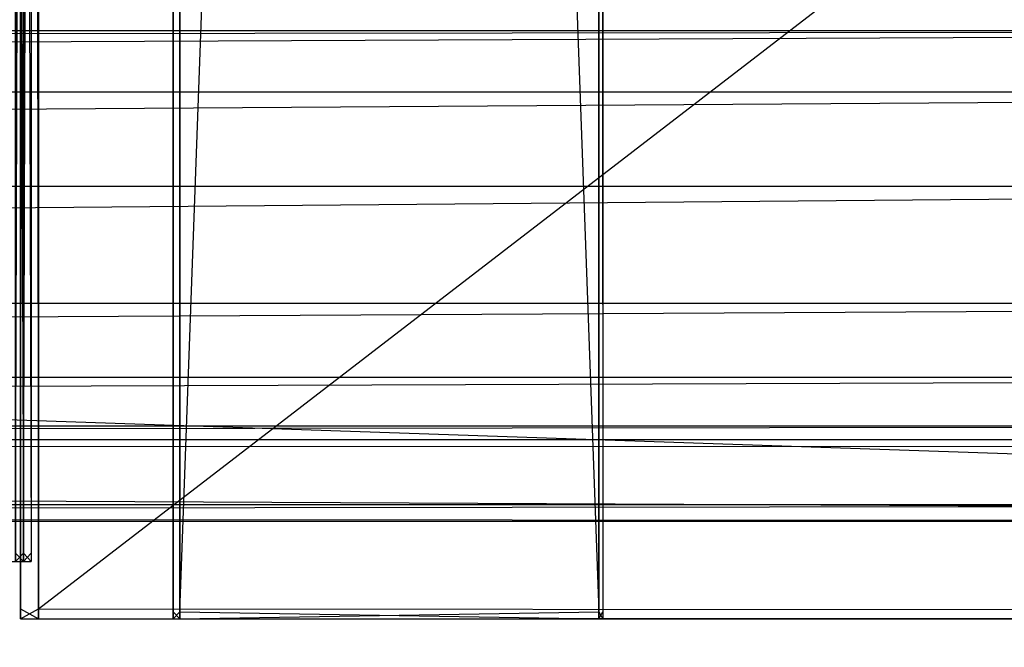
# Model space of a CAD drawing. Extents: x 0 to 1.6, y -0.5 to 0.
# Tile 77 of 192: x 0.4117 to 0.4468, y -0.4787 to -0.4563. Entities that reach past the tile are written whole.
import ezdxf

# ---------------------------------------------------------------- set-up
doc = ezdxf.new("R2010")
doc.units = 0
for name, color, linetype in [('L16_KORPUS1_0___REPLACEMTFOREMP', 7, 'CONTINUOUS'), ('L34_REGALELEMENT_0___REPLACEMTF', 7, 'CONTINUOUS'), ('L3_KORPUS2_5___REPLACEMTFOREMPT', 7, 'CONTINUOUS'), ('L65_ABDECKPL_0___REPLACEMTFOREM', 7, 'CONTINUOUS'), ('L7_KORPUS2_3___REPLACEMTFOREMPT', 7, 'CONTINUOUS'), ('L8_KORPUS2_2___REPLACEMTFOREMPT', 7, 'CONTINUOUS')]:
    doc.layers.add(name, color=color, linetype=linetype)

msp = doc.modelspace()

# ---------------------------------------------------------------- linework, layer by layer
at = {"layer": 'L16_KORPUS1_0___REPLACEMTFOREMP', "color": 8}
for points, invisible_edges in [([(0.002909, -0.497406), (0.002912, -0.000594), (0.5, -0.497406), (0.002909, -0.497406)], 15), ([(0.002912, -0.000596, 0.00769), (0.002909, -0.497404, 0.00769), (0.5, -0.497404, 0.00769), (0.002912, -0.000596, 0.00769)], 15), ([(0.5, -0.497406), (0.002912, -0.000594), (0.5, -0.000594), (0.5, -0.497406)], 10), ([(0.002912, -0.000596, 0.00769), (0.5, -0.497404, 0.00769), (0.5, -0.000596, 0.00769), (0.002912, -0.000596, 0.00769)], 10)]:
    msp.add_3dface(points, dxfattribs=dict(at, invisible_edges=invisible_edges))
at = {"layer": 'L34_REGALELEMENT_0___REPLACEMTF', "color": 40}
for points, invisible_edges in [([(0.411843, -0.475308, 0.347706), (0.411565, -0.387399, 0.347706), (0.411565, -0.475308, 0.347706), (0.411843, -0.475308, 0.347706)], 13), ([(0.411565, -0.387399, 0.347706), (0.411843, -0.475308, 0.347706), (0.411843, -0.387399, 0.347706), (0.411565, -0.387399, 0.347706)], 14), ([(0.411843, -0.387399, 0.007706), (0.411565, -0.475308, 0.007706), (0.411565, -0.387399, 0.007706), (0.411843, -0.387399, 0.007706)], 13), ([(0.411565, -0.475308, 0.007706), (0.411843, -0.387399, 0.007706), (0.411843, -0.475308, 0.007706), (0.411565, -0.475308, 0.007706)], 14), ([(0.412118, -0.475308, 0.347706), (0.411843, -0.387399, 0.347706), (0.411843, -0.475308, 0.347706), (0.412118, -0.475308, 0.347706)], 13), ([(0.411843, -0.387399, 0.347706), (0.412118, -0.475308, 0.347706), (0.412118, -0.387399, 0.347706), (0.411843, -0.387399, 0.347706)], 14), ([(0.412118, -0.387399, 0.007706), (0.411843, -0.475308, 0.007706), (0.411843, -0.387399, 0.007706), (0.412118, -0.387399, 0.007706)], 13), ([(0.411843, -0.475308, 0.007706), (0.412118, -0.387399, 0.007706), (0.412118, -0.475308, 0.007706), (0.411843, -0.475308, 0.007706)], 14), ([(0.412118, -0.475308, 0.007706), (0.412118, -0.387399, 0.008062), (0.412118, -0.475308, 0.008062), (0.412118, -0.475308, 0.007706)], 13), ([(0.412118, -0.387399, 0.008062), (0.412118, -0.475308, 0.007706), (0.412118, -0.387399, 0.007706), (0.412118, -0.387399, 0.008062)], 14), ([(0.412118, -0.475308, 0.008062), (0.412118, -0.387399, 0.34747), (0.412118, -0.475308, 0.34747), (0.412118, -0.475308, 0.008062)], 13), ([(0.412118, -0.387399, 0.34747), (0.412118, -0.475308, 0.008062), (0.412118, -0.387399, 0.008062), (0.412118, -0.387399, 0.34747)], 14), ([(0.412118, -0.475308, 0.34747), (0.412118, -0.387399, 0.347706), (0.412118, -0.475308, 0.347706), (0.412118, -0.475308, 0.34747)], 13), ([(0.412118, -0.387399, 0.347706), (0.412118, -0.475308, 0.34747), (0.412118, -0.387399, 0.34747), (0.412118, -0.387399, 0.347706)], 14), ([(0.411843, -0.475308, 0.007706), (0.411565, -0.475608, 0.007706), (0.411565, -0.475308, 0.007706), (0.411843, -0.475308, 0.007706)], 13), ([(0.411565, -0.475608, 0.007706), (0.411843, -0.475308, 0.007706), (0.411843, -0.475608, 0.007706), (0.411565, -0.475608, 0.007706)], 14), ([(0.411843, -0.475608, 0.347706), (0.411565, -0.475308, 0.347706), (0.411565, -0.475608, 0.347706), (0.411843, -0.475608, 0.347706)], 13), ([(0.411565, -0.475308, 0.347706), (0.411843, -0.475608, 0.347706), (0.411843, -0.475308, 0.347706), (0.411565, -0.475308, 0.347706)], 14), ([(0.412118, -0.475308, 0.007706), (0.411843, -0.475608, 0.007706), (0.411843, -0.475308, 0.007706), (0.412118, -0.475308, 0.007706)], 13), ([(0.411843, -0.475608, 0.007706), (0.412118, -0.475308, 0.007706), (0.412118, -0.475608, 0.007706), (0.411843, -0.475608, 0.007706)], 14), ([(0.412118, -0.475608, 0.347706), (0.411843, -0.475308, 0.347706), (0.411843, -0.475608, 0.347706), (0.412118, -0.475608, 0.347706)], 13), ([(0.411843, -0.475308, 0.347706), (0.412118, -0.475608, 0.347706), (0.412118, -0.475308, 0.347706), (0.411843, -0.475308, 0.347706)], 14), ([(0.412118, -0.475608, 0.007706), (0.412118, -0.475308, 0.008062), (0.412118, -0.475608, 0.008062), (0.412118, -0.475608, 0.007706)], 13), ([(0.412118, -0.475308, 0.008062), (0.412118, -0.475608, 0.007706), (0.412118, -0.475308, 0.007706), (0.412118, -0.475308, 0.008062)], 14), ([(0.412118, -0.475608, 0.008062), (0.412118, -0.475308, 0.34747), (0.412118, -0.475608, 0.34747), (0.412118, -0.475608, 0.008062)], 13), ([(0.412118, -0.475308, 0.34747), (0.412118, -0.475608, 0.008062), (0.412118, -0.475308, 0.008062), (0.412118, -0.475308, 0.34747)], 14), ([(0.412118, -0.475608, 0.34747), (0.412118, -0.475308, 0.347706), (0.412118, -0.475608, 0.347706), (0.412118, -0.475608, 0.34747)], 13), ([(0.412118, -0.475308, 0.347706), (0.412118, -0.475608, 0.34747), (0.412118, -0.475308, 0.34747), (0.412118, -0.475308, 0.347706)], 14), ([(0.411977, -0.475608, 0.347565), (0.408584, -0.475608, 0.344454), (0.408854, -0.475608, 0.344454), (0.411977, -0.475608, 0.347565)], 13), ([(0.408584, -0.475608, 0.344454), (0.411977, -0.475608, 0.347565), (0.411703, -0.475608, 0.347565), (0.408584, -0.475608, 0.344454)], 14), ([(0.408854, -0.475608, 0.011089), (0.411703, -0.475608, 0.007852), (0.411977, -0.475608, 0.007852), (0.408854, -0.475608, 0.011089)], 13), ([(0.411977, -0.475608, 0.34733), (0.408854, -0.475608, 0.344454), (0.408854, -0.475608, 0.344223), (0.411977, -0.475608, 0.34733)], 13), ([(0.408854, -0.475608, 0.344454), (0.411977, -0.475608, 0.34733), (0.411977, -0.475608, 0.347565), (0.408854, -0.475608, 0.344454)], 14), ([(0.411977, -0.475608, 0.34733), (0.408854, -0.475608, 0.011438), (0.411977, -0.475608, 0.008208), (0.411977, -0.475608, 0.34733)], 13), ([(0.408854, -0.475608, 0.011438), (0.411977, -0.475608, 0.34733), (0.408854, -0.475608, 0.344223), (0.408854, -0.475608, 0.011438)], 14), ([(0.411977, -0.475608, 0.008208), (0.408854, -0.475608, 0.011089), (0.411977, -0.475608, 0.007852), (0.411977, -0.475608, 0.008208)], 13), ([(0.408854, -0.475608, 0.011089), (0.411977, -0.475608, 0.008208), (0.408854, -0.475608, 0.011438), (0.408854, -0.475608, 0.011089)], 14), ([(0.411843, -0.475608, 0.347706), (0.411424, -0.475608, 0.347565), (0.411703, -0.475608, 0.347565), (0.411843, -0.475608, 0.347706)], 13), ([(0.411424, -0.475608, 0.347565), (0.411843, -0.475608, 0.347706), (0.411565, -0.475608, 0.347706), (0.411424, -0.475608, 0.347565)], 14), ([(0.411703, -0.475608, 0.007852), (0.411565, -0.475608, 0.007706), (0.411843, -0.475608, 0.007706), (0.411703, -0.475608, 0.007852)], 13), ([(0.412118, -0.475608, 0.347706), (0.411703, -0.475608, 0.347565), (0.411977, -0.475608, 0.347565), (0.412118, -0.475608, 0.347706)], 13), ([(0.411703, -0.475608, 0.347565), (0.412118, -0.475608, 0.347706), (0.411843, -0.475608, 0.347706), (0.411703, -0.475608, 0.347565)], 14), ([(0.411843, -0.475608, 0.007706), (0.411977, -0.475608, 0.007852), (0.411703, -0.475608, 0.007852), (0.411843, -0.475608, 0.007706)], 14), ([(0.411977, -0.475608, 0.007852), (0.411843, -0.475608, 0.007706), (0.412118, -0.475608, 0.007706), (0.411977, -0.475608, 0.007852)], 13), ([(0.412118, -0.475608, 0.008062), (0.411977, -0.475608, 0.007852), (0.412118, -0.475608, 0.007706), (0.412118, -0.475608, 0.008062)], 13), ([(0.411977, -0.475608, 0.007852), (0.412118, -0.475608, 0.008062), (0.411977, -0.475608, 0.008208), (0.411977, -0.475608, 0.007852)], 14), ([(0.412118, -0.475608, 0.34747), (0.411977, -0.475608, 0.008208), (0.412118, -0.475608, 0.008062), (0.412118, -0.475608, 0.34747)], 13), ([(0.411977, -0.475608, 0.008208), (0.412118, -0.475608, 0.34747), (0.411977, -0.475608, 0.34733), (0.411977, -0.475608, 0.008208)], 14), ([(0.412118, -0.475608, 0.34747), (0.411977, -0.475608, 0.347565), (0.411977, -0.475608, 0.34733), (0.412118, -0.475608, 0.34747)], 13), ([(0.411977, -0.475608, 0.347565), (0.412118, -0.475608, 0.34747), (0.412118, -0.475608, 0.347706), (0.411977, -0.475608, 0.347565)], 14)]:
    msp.add_3dface(points, dxfattribs=dict(at, invisible_edges=invisible_edges))
at = {"layer": 'L3_KORPUS2_5___REPLACEMTFOREMPT', "color": 250}
for points, invisible_edges in [([(0.411741, -0.068445, 0.024322), (0.411741, -0.477287, 0.023923), (0.411741, -0.477287, 0.024322), (0.411741, -0.068445, 0.024322)], 13), ([(0.411741, -0.477287, 0.023923), (0.411741, -0.068445, 0.024322), (0.411741, -0.068445, 0.023923), (0.411741, -0.477287, 0.023923)], 14), ([(0.411741, -0.477287, 0.023923), (0.411741, -0.068445, 0.00749), (0.411741, -0.477287, 0.00749), (0.411741, -0.477287, 0.023923)], 13), ([(0.411741, -0.068445, 0.00749), (0.411741, -0.477287, 0.023923), (0.411741, -0.068445, 0.023923), (0.411741, -0.068445, 0.00749)], 14), ([(0.411741, -0.068445, 0.00749), (0.411741, -0.477287, 0.006866), (0.411741, -0.477287, 0.00749), (0.411741, -0.068445, 0.00749)], 13), ([(0.411741, -0.477287, 0.006866), (0.411741, -0.068445, 0.00749), (0.411741, -0.068445, 0.006866), (0.411741, -0.477287, 0.006866)], 14), ([(0.412383, -0.477287, 0.024322), (0.411741, -0.068445, 0.024322), (0.411741, -0.477287, 0.024322), (0.412383, -0.477287, 0.024322)], 13), ([(0.411741, -0.068445, 0.024322), (0.412383, -0.477287, 0.024322), (0.412383, -0.068445, 0.024322), (0.411741, -0.068445, 0.024322)], 14), ([(0.412383, -0.068445, 0.006866), (0.411741, -0.477287, 0.006866), (0.411741, -0.068445, 0.006866), (0.412383, -0.068445, 0.006866)], 13), ([(0.411741, -0.477287, 0.006866), (0.412383, -0.068445, 0.006866), (0.412383, -0.477287, 0.006866), (0.411741, -0.477287, 0.006866)], 14), ([(0.943741, -0.068445, 0.006866), (0.412383, -0.477287, 0.006866), (0.412383, -0.068445, 0.006866), (0.943741, -0.068445, 0.006866)], 13), ([(0.412383, -0.477287, 0.006866), (0.943741, -0.068445, 0.006866), (0.943741, -0.477287, 0.006866), (0.412383, -0.477287, 0.006866)], 14), ([(0.943741, -0.477287, 0.024322), (0.412383, -0.068445, 0.024322), (0.412383, -0.477287, 0.024322), (0.943741, -0.477287, 0.024322)], 13), ([(0.412383, -0.068445, 0.024322), (0.943741, -0.477287, 0.024322), (0.943741, -0.068445, 0.024322), (0.412383, -0.068445, 0.024322)], 14), ([(0.411741, -0.477287, 0.024322), (0.411741, -0.477649, 0.023923), (0.411741, -0.477649, 0.024322), (0.411741, -0.477287, 0.024322)], 13), ([(0.411741, -0.477649, 0.023923), (0.411741, -0.477287, 0.024322), (0.411741, -0.477287, 0.023923), (0.411741, -0.477649, 0.023923)], 14), ([(0.411741, -0.477649, 0.023923), (0.411741, -0.477287, 0.00749), (0.411741, -0.477649, 0.00749), (0.411741, -0.477649, 0.023923)], 13), ([(0.411741, -0.477287, 0.00749), (0.411741, -0.477649, 0.023923), (0.411741, -0.477287, 0.023923), (0.411741, -0.477287, 0.00749)], 14), ([(0.412383, -0.477287, 0.006866), (0.411741, -0.477649, 0.006866), (0.411741, -0.477287, 0.006866), (0.412383, -0.477287, 0.006866)], 13), ([(0.411741, -0.477649, 0.006866), (0.412383, -0.477287, 0.006866), (0.412383, -0.477649, 0.006866), (0.411741, -0.477649, 0.006866)], 14), ([(0.412383, -0.477649, 0.024322), (0.411741, -0.477287, 0.024322), (0.411741, -0.477649, 0.024322), (0.412383, -0.477649, 0.024322)], 13), ([(0.411741, -0.477287, 0.024322), (0.412383, -0.477649, 0.024322), (0.412383, -0.477287, 0.024322), (0.411741, -0.477287, 0.024322)], 14), ([(0.411741, -0.477287, 0.00749), (0.411741, -0.477649, 0.006866), (0.411741, -0.477649, 0.00749), (0.411741, -0.477287, 0.00749)], 13), ([(0.411741, -0.477649, 0.006866), (0.411741, -0.477287, 0.00749), (0.411741, -0.477287, 0.006866), (0.411741, -0.477649, 0.006866)], 14), ([(0.943741, -0.477649, 0.024322), (0.412383, -0.477287, 0.024322), (0.412383, -0.477649, 0.024322), (0.943741, -0.477649, 0.024322)], 13), ([(0.412383, -0.477287, 0.024322), (0.943741, -0.477649, 0.024322), (0.943741, -0.477287, 0.024322), (0.412383, -0.477287, 0.024322)], 14), ([(0.943741, -0.477287, 0.006866), (0.412383, -0.477649, 0.006866), (0.412383, -0.477287, 0.006866), (0.943741, -0.477287, 0.006866)], 13), ([(0.412383, -0.477649, 0.006866), (0.943741, -0.477287, 0.006866), (0.943741, -0.477649, 0.006866), (0.412383, -0.477649, 0.006866)], 14), ([(0.412383, -0.477649, 0.023923), (0.411741, -0.477649, 0.00749), (0.412383, -0.477649, 0.00749), (0.412383, -0.477649, 0.023923)], 13), ([(0.411741, -0.477649, 0.00749), (0.412383, -0.477649, 0.023923), (0.411741, -0.477649, 0.023923), (0.411741, -0.477649, 0.00749)], 14), ([(0.412383, -0.477649, 0.00749), (0.411741, -0.477649, 0.006866), (0.412383, -0.477649, 0.006866), (0.412383, -0.477649, 0.00749)], 13), ([(0.411741, -0.477649, 0.006866), (0.412383, -0.477649, 0.00749), (0.411741, -0.477649, 0.00749), (0.411741, -0.477649, 0.006866)], 14), ([(0.412383, -0.477649, 0.024322), (0.411741, -0.477649, 0.023923), (0.412383, -0.477649, 0.023923), (0.412383, -0.477649, 0.024322)], 13), ([(0.411741, -0.477649, 0.023923), (0.412383, -0.477649, 0.024322), (0.411741, -0.477649, 0.024322), (0.411741, -0.477649, 0.023923)], 14), ([(0.943741, -0.477649, 0.00749), (0.412383, -0.477649, 0.023923), (0.412383, -0.477649, 0.00749), (0.943741, -0.477649, 0.00749)], 13), ([(0.412383, -0.477649, 0.023923), (0.943741, -0.477649, 0.00749), (0.943741, -0.477649, 0.023923), (0.412383, -0.477649, 0.023923)], 14), ([(0.943741, -0.477649, 0.006866), (0.412383, -0.477649, 0.00749), (0.412383, -0.477649, 0.006866), (0.943741, -0.477649, 0.006866)], 13), ([(0.412383, -0.477649, 0.00749), (0.943741, -0.477649, 0.006866), (0.943741, -0.477649, 0.00749), (0.412383, -0.477649, 0.00749)], 14), ([(0.943741, -0.477649, 0.023923), (0.412383, -0.477649, 0.024322), (0.412383, -0.477649, 0.023923), (0.943741, -0.477649, 0.023923)], 13), ([(0.412383, -0.477649, 0.024322), (0.943741, -0.477649, 0.023923), (0.943741, -0.477649, 0.024322), (0.412383, -0.477649, 0.024322)], 14)]:
    msp.add_3dface(points, dxfattribs=dict(at, invisible_edges=invisible_edges))
at = {"layer": 'L65_ABDECKPL_0___REPLACEMTFOREM', "color": 39}
for points, invisible_edges in [([(0.001665, -0.00109, 0.602707), (0.001616, -0.49991, 0.602707), (0.8, -0.49991, 0.602707), (0.001665, -0.00109, 0.602707)], 13), ([(0.001616, -0.499907, 0.590697), (0.001665, -0.001093, 0.590697), (0.8, -0.499907, 0.590697), (0.001616, -0.499907, 0.590697)], 13), ([(0.001665, -0.00109, 0.602707), (0.8, -0.49991, 0.602707), (0.574989, -0.320821, 0.602707), (0.001665, -0.00109, 0.602707)], 10), ([(0.8, -0.499907, 0.590697), (0.001665, -0.001093, 0.590697), (0.574988, -0.320824, 0.590697), (0.8, -0.499907, 0.590697)], 10)]:
    msp.add_3dface(points, dxfattribs=dict(at, invisible_edges=invisible_edges))
at = {"layer": 'L7_KORPUS2_3___REPLACEMTFOREMPT', "color": 250}
for points, invisible_edges in [([(0.02052, -0.456714, 0.473584), (0.5, -0.456714, 0.472817), (0.02052, -0.456714, 0.472817), (0.02052, -0.456714, 0.473584)], 13), ([(0.5, -0.456714, 0.472817), (0.02052, -0.456714, 0.473584), (0.5, -0.456714, 0.473584), (0.5, -0.456714, 0.472817)], 14), ([(0.5, -0.456714, 0.472817), (0.02052, -0.457221, 0.472817), (0.02052, -0.456714, 0.472817), (0.5, -0.456714, 0.472817)], 13), ([(0.02052, -0.457221, 0.472817), (0.5, -0.456714, 0.472817), (0.5, -0.457221, 0.472817), (0.02052, -0.457221, 0.472817)], 14), ([(0.02052, -0.458901, 0.527803), (0.5, -0.456714, 0.524414), (0.02052, -0.456714, 0.524414), (0.02052, -0.458901, 0.527803)], 13), ([(0.5, -0.456714, 0.524414), (0.02052, -0.458901, 0.527803), (0.5, -0.458901, 0.527803), (0.5, -0.456714, 0.524414)], 14), ([(0.02052, -0.456714, 0.520114), (0.5, -0.456714, 0.473584), (0.02052, -0.456714, 0.473584), (0.02052, -0.456714, 0.520114)], 13), ([(0.5, -0.456714, 0.473584), (0.02052, -0.456714, 0.520114), (0.5, -0.456714, 0.520114), (0.5, -0.456714, 0.473584)], 14), ([(0.02052, -0.456714, 0.524414), (0.5, -0.456714, 0.520114), (0.02052, -0.456714, 0.520114), (0.02052, -0.456714, 0.524414)], 13), ([(0.5, -0.456714, 0.520114), (0.02052, -0.456714, 0.524414), (0.5, -0.456714, 0.524414), (0.5, -0.456714, 0.520114)], 14), ([(0.02052, -0.457221, 0.472817), (0.5, -0.473592, 0.472817), (0.02052, -0.473592, 0.472817), (0.02052, -0.457221, 0.472817)], 13), ([(0.5, -0.473592, 0.472817), (0.02052, -0.457221, 0.472817), (0.5, -0.457221, 0.472817), (0.5, -0.473592, 0.472817)], 14), ([(0.02052, -0.462258, 0.533003), (0.5, -0.458901, 0.527803), (0.02052, -0.458901, 0.527803), (0.02052, -0.462258, 0.533003)], 13), ([(0.5, -0.458901, 0.527803), (0.02052, -0.462258, 0.533003), (0.5, -0.462258, 0.533003), (0.5, -0.458901, 0.527803)], 14), ([(0.02052, -0.466422, 0.542125), (0.5, -0.462258, 0.533003), (0.02052, -0.462258, 0.533003), (0.02052, -0.466422, 0.542125)], 13), ([(0.5, -0.462258, 0.533003), (0.02052, -0.466422, 0.542125), (0.5, -0.466422, 0.542125), (0.5, -0.462258, 0.533003)], 14), ([(0.02052, -0.469059, 0.553783), (0.5, -0.466422, 0.542125), (0.02052, -0.466422, 0.542125), (0.02052, -0.469059, 0.553783)], 13), ([(0.5, -0.466422, 0.542125), (0.02052, -0.469059, 0.553783), (0.5, -0.469059, 0.553783), (0.5, -0.466422, 0.542125)], 14), ([(0.02052, -0.47079, 0.565518), (0.5, -0.469059, 0.553783), (0.02052, -0.469059, 0.553783), (0.02052, -0.47079, 0.565518)], 13), ([(0.5, -0.469059, 0.553783), (0.02052, -0.47079, 0.565518), (0.5, -0.47079, 0.565518), (0.5, -0.469059, 0.553783)], 14), ([(0.02052, -0.471275, 0.57516), (0.5, -0.47079, 0.565518), (0.02052, -0.47079, 0.565518), (0.02052, -0.471275, 0.57516)], 13), ([(0.5, -0.47079, 0.565518), (0.02052, -0.471275, 0.57516), (0.5, -0.471275, 0.57516), (0.5, -0.47079, 0.565518)], 14), ([(0.02052, -0.471317, 0.576011), (0.5, -0.471275, 0.57516), (0.02052, -0.471275, 0.57516), (0.02052, -0.471317, 0.576011)], 13), ([(0.5, -0.471275, 0.57516), (0.02052, -0.471317, 0.576011), (0.5, -0.471317, 0.576011), (0.5, -0.471275, 0.57516)], 14), ([(0.5, -0.471542, 0.576011), (0.02052, -0.471317, 0.576011), (0.02052, -0.471542, 0.576011), (0.5, -0.471542, 0.576011)], 13), ([(0.02052, -0.471317, 0.576011), (0.5, -0.471542, 0.576011), (0.5, -0.471317, 0.576011), (0.02052, -0.471317, 0.576011)], 14), ([(0.5, -0.473886, 0.576011), (0.02052, -0.471542, 0.576011), (0.02052, -0.473886, 0.576011), (0.5, -0.473886, 0.576011)], 13), ([(0.02052, -0.471542, 0.576011), (0.5, -0.473886, 0.576011), (0.5, -0.471542, 0.576011), (0.02052, -0.471542, 0.576011)], 14), ([(0.5, -0.473592, 0.472817), (0.02052, -0.47417, 0.472817), (0.02052, -0.473592, 0.472817), (0.5, -0.473592, 0.472817)], 13), ([(0.02052, -0.47417, 0.472817), (0.5, -0.473592, 0.472817), (0.5, -0.47417, 0.472817), (0.02052, -0.47417, 0.472817)], 14), ([(0.5, -0.47417, 0.576011), (0.02052, -0.473886, 0.576011), (0.02052, -0.47417, 0.576011), (0.5, -0.47417, 0.576011)], 13), ([(0.02052, -0.473886, 0.576011), (0.5, -0.47417, 0.576011), (0.5, -0.473886, 0.576011), (0.02052, -0.473886, 0.576011)], 14), ([(0.5, -0.47417, 0.47378), (0.02052, -0.47417, 0.472817), (0.5, -0.47417, 0.472817), (0.5, -0.47417, 0.47378)], 13), ([(0.02052, -0.47417, 0.472817), (0.5, -0.47417, 0.47378), (0.02052, -0.47417, 0.47378), (0.02052, -0.47417, 0.472817)], 14), ([(0.5, -0.47417, 0.575409), (0.02052, -0.47417, 0.47378), (0.5, -0.47417, 0.47378), (0.5, -0.47417, 0.575409)], 13), ([(0.02052, -0.47417, 0.47378), (0.5, -0.47417, 0.575409), (0.02052, -0.47417, 0.575409), (0.02052, -0.47417, 0.47378)], 14), ([(0.5, -0.47417, 0.576011), (0.02052, -0.47417, 0.575409), (0.5, -0.47417, 0.575409), (0.5, -0.47417, 0.576011)], 13), ([(0.02052, -0.47417, 0.575409), (0.5, -0.47417, 0.576011), (0.02052, -0.47417, 0.576011), (0.02052, -0.47417, 0.575409)], 14)]:
    msp.add_3dface(points, dxfattribs=dict(at, invisible_edges=invisible_edges))
at = {"layer": 'L8_KORPUS2_2___REPLACEMTFOREMPT', "color": 250}
for points, invisible_edges in [([(0.417181, -0.06837, 0.007402), (0.417181, -0.4774, 0.00703), (0.417181, -0.4774, 0.007402), (0.417181, -0.06837, 0.007402)], 13), ([(0.417181, -0.4774, 0.00703), (0.417181, -0.06837, 0.007402), (0.417181, -0.06837, 0.00703), (0.417181, -0.4774, 0.00703)], 14), ([(0.417181, -0.06837, 0.466835), (0.417181, -0.4774, 0.007402), (0.417181, -0.4774, 0.466835), (0.417181, -0.06837, 0.466835)], 13), ([(0.417181, -0.4774, 0.007402), (0.417181, -0.06837, 0.466835), (0.417181, -0.06837, 0.007402), (0.417181, -0.4774, 0.007402)], 14), ([(0.417409, -0.4774, 0.467272), (0.417181, -0.06837, 0.467272), (0.417181, -0.4774, 0.467272), (0.417409, -0.4774, 0.467272)], 13), ([(0.417181, -0.06837, 0.467272), (0.417409, -0.4774, 0.467272), (0.417409, -0.06837, 0.467272), (0.417181, -0.06837, 0.467272)], 14), ([(0.417409, -0.06837, 0.00703), (0.417181, -0.4774, 0.00703), (0.417181, -0.06837, 0.00703), (0.417409, -0.06837, 0.00703)], 13), ([(0.417181, -0.4774, 0.00703), (0.417409, -0.06837, 0.00703), (0.417409, -0.4774, 0.00703), (0.417181, -0.4774, 0.00703)], 14), ([(0.417181, -0.06837, 0.467272), (0.417181, -0.4774, 0.466835), (0.417181, -0.4774, 0.467272), (0.417181, -0.06837, 0.467272)], 13), ([(0.417181, -0.4774, 0.466835), (0.417181, -0.06837, 0.467272), (0.417181, -0.06837, 0.466835), (0.417181, -0.4774, 0.466835)], 14), ([(0.432327, -0.06837, 0.00703), (0.417409, -0.4774, 0.00703), (0.417409, -0.06837, 0.00703), (0.432327, -0.06837, 0.00703)], 13), ([(0.417409, -0.4774, 0.00703), (0.432327, -0.06837, 0.00703), (0.432327, -0.4774, 0.00703), (0.417409, -0.4774, 0.00703)], 14), ([(0.432327, -0.4774, 0.467272), (0.417409, -0.06837, 0.467272), (0.417409, -0.4774, 0.467272), (0.432327, -0.4774, 0.467272)], 13), ([(0.417409, -0.06837, 0.467272), (0.432327, -0.4774, 0.467272), (0.432327, -0.06837, 0.467272), (0.417409, -0.06837, 0.467272)], 14), ([(0.432472, -0.06837, 0.00703), (0.432327, -0.4774, 0.00703), (0.432327, -0.06837, 0.00703), (0.432472, -0.06837, 0.00703)], 13), ([(0.432327, -0.4774, 0.00703), (0.432472, -0.06837, 0.00703), (0.432472, -0.4774, 0.00703), (0.432327, -0.4774, 0.00703)], 14), ([(0.432472, -0.4774, 0.467272), (0.432327, -0.06837, 0.467272), (0.432327, -0.4774, 0.467272), (0.432472, -0.4774, 0.467272)], 13), ([(0.432327, -0.06837, 0.467272), (0.432472, -0.4774, 0.467272), (0.432472, -0.06837, 0.467272), (0.432327, -0.06837, 0.467272)], 14), ([(0.432472, -0.4774, 0.00703), (0.432472, -0.06837, 0.007402), (0.432472, -0.4774, 0.007402), (0.432472, -0.4774, 0.00703)], 13), ([(0.432472, -0.06837, 0.007402), (0.432472, -0.4774, 0.00703), (0.432472, -0.06837, 0.00703), (0.432472, -0.06837, 0.007402)], 14), ([(0.432472, -0.4774, 0.007402), (0.432472, -0.06837, 0.466835), (0.432472, -0.4774, 0.466835), (0.432472, -0.4774, 0.007402)], 13), ([(0.432472, -0.06837, 0.466835), (0.432472, -0.4774, 0.007402), (0.432472, -0.06837, 0.007402), (0.432472, -0.06837, 0.466835)], 14), ([(0.432472, -0.4774, 0.466835), (0.432472, -0.06837, 0.467272), (0.432472, -0.4774, 0.467272), (0.432472, -0.4774, 0.466835)], 13), ([(0.432472, -0.06837, 0.467272), (0.432472, -0.4774, 0.466835), (0.432472, -0.06837, 0.466835), (0.432472, -0.06837, 0.467272)], 14), ([(0.417181, -0.4774, 0.007402), (0.417181, -0.477644, 0.00703), (0.417181, -0.477644, 0.007402), (0.417181, -0.4774, 0.007402)], 13), ([(0.417181, -0.477644, 0.00703), (0.417181, -0.4774, 0.007402), (0.417181, -0.4774, 0.00703), (0.417181, -0.477644, 0.00703)], 14), ([(0.417181, -0.4774, 0.466835), (0.417181, -0.477644, 0.007402), (0.417181, -0.477644, 0.466835), (0.417181, -0.4774, 0.466835)], 13), ([(0.417181, -0.477644, 0.007402), (0.417181, -0.4774, 0.466835), (0.417181, -0.4774, 0.007402), (0.417181, -0.477644, 0.007402)], 14), ([(0.417181, -0.4774, 0.467272), (0.417181, -0.477644, 0.466835), (0.417181, -0.477644, 0.467272), (0.417181, -0.4774, 0.467272)], 13), ([(0.417181, -0.477644, 0.466835), (0.417181, -0.4774, 0.467272), (0.417181, -0.4774, 0.466835), (0.417181, -0.477644, 0.466835)], 14), ([(0.417409, -0.4774, 0.00703), (0.417181, -0.477644, 0.00703), (0.417181, -0.4774, 0.00703), (0.417409, -0.4774, 0.00703)], 13), ([(0.417181, -0.477644, 0.00703), (0.417409, -0.4774, 0.00703), (0.417409, -0.477644, 0.00703), (0.417181, -0.477644, 0.00703)], 14), ([(0.417409, -0.477644, 0.467272), (0.417181, -0.4774, 0.467272), (0.417181, -0.477644, 0.467272), (0.417409, -0.477644, 0.467272)], 13), ([(0.417181, -0.4774, 0.467272), (0.417409, -0.477644, 0.467272), (0.417409, -0.4774, 0.467272), (0.417181, -0.4774, 0.467272)], 14), ([(0.432327, -0.477644, 0.467272), (0.417409, -0.4774, 0.467272), (0.417409, -0.477644, 0.467272), (0.432327, -0.477644, 0.467272)], 13), ([(0.417409, -0.4774, 0.467272), (0.432327, -0.477644, 0.467272), (0.432327, -0.4774, 0.467272), (0.417409, -0.4774, 0.467272)], 14), ([(0.432327, -0.4774, 0.00703), (0.417409, -0.477644, 0.00703), (0.417409, -0.4774, 0.00703), (0.432327, -0.4774, 0.00703)], 13), ([(0.417409, -0.477644, 0.00703), (0.432327, -0.4774, 0.00703), (0.432327, -0.477644, 0.00703), (0.417409, -0.477644, 0.00703)], 14), ([(0.432472, -0.477644, 0.467272), (0.432327, -0.4774, 0.467272), (0.432327, -0.477644, 0.467272), (0.432472, -0.477644, 0.467272)], 13), ([(0.432327, -0.4774, 0.467272), (0.432472, -0.477644, 0.467272), (0.432472, -0.4774, 0.467272), (0.432327, -0.4774, 0.467272)], 14), ([(0.432472, -0.4774, 0.00703), (0.432327, -0.477644, 0.00703), (0.432327, -0.4774, 0.00703), (0.432472, -0.4774, 0.00703)], 13), ([(0.432327, -0.477644, 0.00703), (0.432472, -0.4774, 0.00703), (0.432472, -0.477644, 0.00703), (0.432327, -0.477644, 0.00703)], 14), ([(0.432472, -0.477644, 0.00703), (0.432472, -0.4774, 0.007402), (0.432472, -0.477644, 0.007402), (0.432472, -0.477644, 0.00703)], 13), ([(0.432472, -0.4774, 0.007402), (0.432472, -0.477644, 0.00703), (0.432472, -0.4774, 0.00703), (0.432472, -0.4774, 0.007402)], 14), ([(0.432472, -0.477644, 0.007402), (0.432472, -0.4774, 0.466835), (0.432472, -0.477644, 0.466835), (0.432472, -0.477644, 0.007402)], 13), ([(0.432472, -0.4774, 0.466835), (0.432472, -0.477644, 0.007402), (0.432472, -0.4774, 0.007402), (0.432472, -0.4774, 0.466835)], 14), ([(0.432472, -0.477644, 0.466835), (0.432472, -0.4774, 0.467272), (0.432472, -0.477644, 0.467272), (0.432472, -0.477644, 0.466835)], 13), ([(0.432472, -0.4774, 0.467272), (0.432472, -0.477644, 0.466835), (0.432472, -0.4774, 0.466835), (0.432472, -0.4774, 0.467272)], 14), ([(0.417409, -0.477644, 0.007402), (0.417181, -0.477644, 0.00703), (0.417409, -0.477644, 0.00703), (0.417409, -0.477644, 0.007402)], 13), ([(0.417181, -0.477644, 0.00703), (0.417409, -0.477644, 0.007402), (0.417181, -0.477644, 0.007402), (0.417181, -0.477644, 0.00703)], 14), ([(0.417409, -0.477644, 0.466835), (0.417181, -0.477644, 0.007402), (0.417409, -0.477644, 0.007402), (0.417409, -0.477644, 0.466835)], 13), ([(0.417181, -0.477644, 0.007402), (0.417409, -0.477644, 0.466835), (0.417181, -0.477644, 0.466835), (0.417181, -0.477644, 0.007402)], 14), ([(0.417409, -0.477644, 0.467272), (0.417181, -0.477644, 0.466835), (0.417409, -0.477644, 0.466835), (0.417409, -0.477644, 0.467272)], 13), ([(0.417181, -0.477644, 0.466835), (0.417409, -0.477644, 0.467272), (0.417181, -0.477644, 0.467272), (0.417181, -0.477644, 0.466835)], 14), ([(0.432327, -0.477644, 0.007402), (0.417409, -0.477644, 0.00703), (0.432327, -0.477644, 0.00703), (0.432327, -0.477644, 0.007402)], 13), ([(0.417409, -0.477644, 0.00703), (0.432327, -0.477644, 0.007402), (0.417409, -0.477644, 0.007402), (0.417409, -0.477644, 0.00703)], 14), ([(0.432327, -0.477644, 0.466835), (0.417409, -0.477644, 0.007402), (0.432327, -0.477644, 0.007402), (0.432327, -0.477644, 0.466835)], 13), ([(0.417409, -0.477644, 0.007402), (0.432327, -0.477644, 0.466835), (0.417409, -0.477644, 0.466835), (0.417409, -0.477644, 0.007402)], 14), ([(0.432327, -0.477644, 0.467272), (0.417409, -0.477644, 0.466835), (0.432327, -0.477644, 0.466835), (0.432327, -0.477644, 0.467272)], 13), ([(0.417409, -0.477644, 0.466835), (0.432327, -0.477644, 0.467272), (0.417409, -0.477644, 0.467272), (0.417409, -0.477644, 0.466835)], 14), ([(0.432472, -0.477644, 0.007402), (0.432327, -0.477644, 0.00703), (0.432472, -0.477644, 0.00703), (0.432472, -0.477644, 0.007402)], 13), ([(0.432327, -0.477644, 0.00703), (0.432472, -0.477644, 0.007402), (0.432327, -0.477644, 0.007402), (0.432327, -0.477644, 0.00703)], 14), ([(0.432472, -0.477644, 0.466835), (0.432327, -0.477644, 0.007402), (0.432472, -0.477644, 0.007402), (0.432472, -0.477644, 0.466835)], 13), ([(0.432327, -0.477644, 0.007402), (0.432472, -0.477644, 0.466835), (0.432327, -0.477644, 0.466835), (0.432327, -0.477644, 0.007402)], 14), ([(0.432472, -0.477644, 0.467272), (0.432327, -0.477644, 0.466835), (0.432472, -0.477644, 0.466835), (0.432472, -0.477644, 0.467272)], 13), ([(0.432327, -0.477644, 0.466835), (0.432472, -0.477644, 0.467272), (0.432327, -0.477644, 0.467272), (0.432327, -0.477644, 0.466835)], 14)]:
    msp.add_3dface(points, dxfattribs=dict(at, invisible_edges=invisible_edges))

doc.saveas('drawing.dxf')
